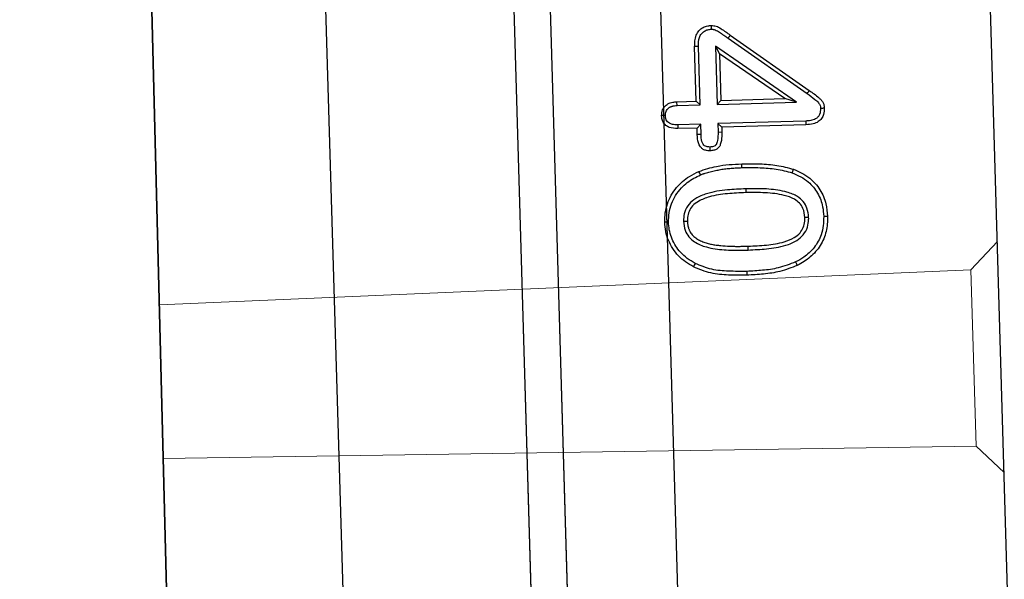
# Model space of a CAD drawing. Header units: metres. Extents: x 232680 to 233262, y 554200 to 554550.
# Tile 127 of 254: x 232761.027 to 232761.206, y 554464.162 to 554464.264. Entities that reach past the tile are written whole.
import ezdxf

# ---------------------------------------------------------------- set-up
doc = ezdxf.new("R2010")
doc.units = ezdxf.units.M
doc.linetypes.add('NLCS-HIDDEN', pattern=[4, 2, -2])
doc.layers.get('Defpoints').update_dxf_attribs({"color": 241})
for name, color, linetype, lineweight in [('ACO constructie 018', 251, 'Continuous', 18), ('ACO constructie 035', 7, 'Continuous', 35), ('ACO tekst', 251, 'Continuous', 9), ('N-WE-VH-VERHARDING_ASFALT_DEKLAAG-GD', 7, 'Continuous', 25), ('N-WE-VH-VERHARDING_ASFALT_TUSSENLAAG_1-GD', 7, 'Continuous', 25), ('X-XX-AL-NAP-M', 7, 'Continuous', 18)]:
    doc.layers.add(name, color=color, linetype=linetype, lineweight=lineweight)
doc.styles.add('NLCS-ISO-ANNOTATIEF-T25', font='NLCS-ISO.ttf', dxfattribs={"height": 2.5})
doc.dimstyles.new('NLCS-ANNOTATIEF-T25-PIJL', dxfattribs={"dimtxt": 2.5, "dimasz": 2.5, "dimexe": 2, "dimexo": 2, "dimgap": 0.7, "dimtad": 1, "dimzin": 0, "dimdsep": 46, "dimtxsty": 'NLCS-ISO-ANNOTATIEF-T25', "dimcen": 0, "dimdle": 2, "dimclrd": 256, "dimclre": 256, "dimclrt": 256, "dimazin": 0, "dimtfac": 1, "dimtofl": 0, "dimtmove": 1, "dimatfit": 0, "dimfxl": 2, "dimtfillclr": 254, "dimtolj": 1, "dimtzin": 0, "dimlwd": 13, "dimlwe": 9, "dimarcsym": 0})

# ---------------------------------------------------------------- blocks, each defined once
blk = doc.blocks.new('KT640 (doorsnede)')
at = {"layer": 'ACO constructie 018'}
for p, q in [((0.9165, 0), (0.92147, -0.00497)), ((0.9585, 0), (0.95353, -0.00497)), ((0.92147, -0.00497), (0.95353, -0.00497)), ((0.92353, -0.15269), (0.92147, -0.00497)), ((0.95147, -0.15281), (0.95353, -0.00497))]:
    blk.add_line(p, q, dxfattribs=at)
at = {"layer": 'ACO constructie 035', "lineweight": 30}
for p, q in [((1, 0), (0, 0)), ((1, -0.08), (0, -0.08)), ((1, -0.08661), (0, -0.08661))]:
    blk.add_line(p, q, dxfattribs=at)
at = {"layer": 'ACO constructie 035', "lineweight": 0}
for p, q in [((1, -0.08), (0, -0.08)), ((1, -0.08661), (0, -0.08661))]:
    blk.add_line(p, q, dxfattribs=at)
at = {"layer": 'ACO constructie 035'}
blk.add_line((1, -0.153), (0, -0.149), dxfattribs=at)
at = {"layer": 'ACO constructie 035', "lineweight": 0, "flags": 128}
blk.add_lwpolyline([(1, -0.153), (0.75, -0.152), (0, -0.151)], dxfattribs=at)
at = {"layer": 'ACO tekst', "lineweight": 30}
for p, q in [((0.87755, -0.04746), (0.88803, -0.03339)), ((0.8781, -0.04787), (0.88858, -0.0338)), ((0.89007, -0.03575), (0.87951, -0.05019)), ((0.89007, -0.03575), (0.88938, -0.03787)), ((0.89007, -0.05019), (0.89007, -0.03575)), ((0.89356, -0.0342), (0.89356, -0.05019)), ((0.89425, -0.03419), (0.89425, -0.0495)), ((0.88938, -0.03787), (0.88087, -0.0495)), ((0.88938, -0.0495), (0.88938, -0.03787)), ((0.91669, -0.04533), (0.916, -0.04533)), ((0.87951, -0.05019), (0.88087, -0.0495)), ((0.88087, -0.0495), (0.88938, -0.0495)), ((0.89007, -0.05019), (0.88938, -0.0495)), ((0.89356, -0.05019), (0.89425, -0.0495)), ((0.89425, -0.0495), (0.8951, -0.0495)), ((0.8951, -0.05019), (0.8951, -0.0495)), ((0.87951, -0.05019), (0.89007, -0.05019)), ((0.89356, -0.05019), (0.8951, -0.05019)), ((0.89007, -0.05331), (0.87946, -0.05331)), ((0.89007, -0.05331), (0.88938, -0.054)), ((0.89007, -0.0575), (0.89007, -0.05331)), ((0.89356, -0.05331), (0.89425, -0.054)), ((0.89545, -0.05331), (0.89356, -0.05331)), ((0.89356, -0.05331), (0.89356, -0.0575)), ((0.88938, -0.054), (0.87945, -0.054)), ((0.88938, -0.05751), (0.88938, -0.054)), ((0.89425, -0.054), (0.89425, -0.05751)), ((0.89546, -0.054), (0.89425, -0.054))]:
    blk.add_line(p, q, dxfattribs=at)
at = {"layer": 'ACO tekst', "lineweight": 30, "flags": 128}
for points in [[(0.91098, -0.03144), (0.91098, -0.03124), (0.91098, -0.03103), (0.91098, -0.03075)], [(0.88858, -0.0338), (0.88842, -0.03368), (0.88825, -0.03355), (0.88803, -0.03339)], [(0.89356, -0.0342), (0.89377, -0.0342), (0.89397, -0.03419), (0.89425, -0.03419)], [(0.91107, -0.03418), (0.91107, -0.03439), (0.91107, -0.0346), (0.91107, -0.03487)], [(0.9029, -0.03693), (0.90258, -0.0368), (0.90226, -0.03667)], [(0.91911, -0.03679), (0.91943, -0.03664), (0.91974, -0.0365)], [(0.90556, -0.04548), (0.90577, -0.04548), (0.90597, -0.04549), (0.90625, -0.04549)], [(0.92056, -0.04572), (0.92077, -0.04572), (0.92097, -0.04572), (0.92125, -0.04572)], [(0.8781, -0.04787), (0.87794, -0.04775), (0.87777, -0.04762), (0.87755, -0.04746)], [(0.87638, -0.05083), (0.87603, -0.05083), (0.87569, -0.05082)], [(0.89777, -0.05177), (0.89812, -0.05177), (0.89846, -0.05177)], [(0.87946, -0.05331), (0.87946, -0.05352), (0.87945, -0.05372), (0.87945, -0.054)], [(0.89545, -0.05331), (0.89545, -0.05365), (0.89546, -0.054)], [(0.90279, -0.05364), (0.90247, -0.05376), (0.90214, -0.05389)], [(0.91885, -0.05507), (0.91915, -0.05524), (0.91945, -0.05541)], [(0.91111, -0.05694), (0.91111, -0.05673), (0.91111, -0.05653), (0.91111, -0.05625)], [(0.89007, -0.0575), (0.88986, -0.0575), (0.88965, -0.05751), (0.88938, -0.05751)], [(0.89356, -0.0575), (0.8939, -0.0575), (0.89425, -0.05751)], [(0.89181, -0.05968), (0.89181, -0.06003), (0.89181, -0.06037)], [(0.91118, -0.05968), (0.91118, -0.05989), (0.91118, -0.0601), (0.91118, -0.06037)]]:
    blk.add_lwpolyline(points, dxfattribs=at)
at = {"layer": 'ACO tekst', "lineweight": 30}
for points, knots in [([(0.88803, -0.03339), (0.88825, -0.0331), (0.88847, -0.03281), (0.88892, -0.03224), (0.88915, -0.03196), (0.88952, -0.03156), (0.88965, -0.03143), (0.88992, -0.03119), (0.89007, -0.03108), (0.89039, -0.03092), (0.89056, -0.03085), (0.89092, -0.03077), (0.8911, -0.03076), (0.89129, -0.03075)], [0, 0, 0, 0, 0.25, 0.25, 0.5, 0.5, 0.625, 0.625, 0.75, 0.75, 0.875, 0.875, 1, 1, 1, 1]), ([(0.88858, -0.0338), (0.88894, -0.03334), (0.88948, -0.03264), (0.89019, -0.03182), (0.89077, -0.03148), (0.89112, -0.03146), (0.89129, -0.03144)], [0, 0, 0, 0, 0.4727833, 0.7154013, 0.8657777, 1, 1, 1, 1]), ([(0.89129, -0.03075), (0.89168, -0.03078), (0.89236, -0.03082), (0.89322, -0.03127), (0.89382, -0.03194), (0.89419, -0.03296), (0.89423, -0.03374), (0.89425, -0.03419)], [0, 0, 0, 0, 0.229095, 0.387784, 0.547303, 0.741917, 1, 1, 1, 1]), ([(0.89129, -0.03144), (0.89129, -0.03137), (0.89129, -0.03124), (0.89129, -0.031), (0.89129, -0.03084), (0.89129, -0.03075)], [0, 0, 0, 0, 0.300011, 0.600009, 1, 1, 1, 1]), ([(0.89129, -0.03144), (0.89169, -0.03147), (0.89227, -0.03151), (0.89292, -0.03194), (0.89331, -0.0325), (0.89353, -0.03329), (0.89355, -0.03389), (0.89356, -0.0342)], [0, 0, 0, 0, 0.283541, 0.419081, 0.555138, 0.775815, 1, 1, 1, 1]), ([(0.90226, -0.03667), (0.90249, -0.03616), (0.90296, -0.03514), (0.90414, -0.03344), (0.90603, -0.03185), (0.90853, -0.03088), (0.91023, -0.03079), (0.91098, -0.03075)], [0, 0, 0, 0, 0.1499051, 0.2993801, 0.5486482, 0.7978864, 1, 1, 1, 1]), ([(0.9029, -0.03693), (0.90314, -0.03642), (0.90361, -0.03539), (0.90479, -0.03375), (0.90666, -0.0323), (0.90893, -0.03153), (0.91039, -0.03147), (0.91098, -0.03144)], [0, 0, 0, 0, 0.162284, 0.323999, 0.577657, 0.830814, 1, 1, 1, 1]), ([(0.91098, -0.03075), (0.91145, -0.03076), (0.91191, -0.03077), (0.91283, -0.03088), (0.91328, -0.03097), (0.91418, -0.03122), (0.91462, -0.03137), (0.91547, -0.03175), (0.91587, -0.03197), (0.91664, -0.03249), (0.91701, -0.03278), (0.91769, -0.03341), (0.918, -0.03376), (0.91858, -0.03448), (0.91885, -0.03486), (0.91933, -0.03566), (0.91954, -0.03608), (0.91974, -0.0365)], [0, 0, 0, 0, 0.125, 0.125, 0.25, 0.25, 0.375, 0.375, 0.5, 0.5, 0.625, 0.625, 0.75, 0.75, 0.875, 0.875, 1, 1, 1, 1]), ([(0.91098, -0.03144), (0.91155, -0.03147), (0.91267, -0.03153), (0.91463, -0.03202), (0.91665, -0.03322), (0.9182, -0.035), (0.91886, -0.03628), (0.91911, -0.03679)], [0, 0, 0, 0, 0.163697, 0.326807, 0.581298, 0.834892, 1, 1, 1, 1]), ([(0.91107, -0.03418), (0.91051, -0.03423), (0.90948, -0.03431), (0.90815, -0.03503), (0.90704, -0.03624), (0.90617, -0.03838), (0.90567, -0.04128), (0.90557, -0.04379), (0.90556, -0.0452), (0.90556, -0.04548)], [0, 0, 0, 0, 0.11911, 0.216993, 0.314784, 0.463612, 0.700752, 0.93903, 1, 1, 1, 1]), ([(0.91107, -0.03487), (0.9105, -0.03492), (0.90955, -0.03501), (0.9084, -0.03574), (0.9075, -0.03687), (0.90674, -0.03897), (0.90631, -0.04196), (0.90627, -0.0443), (0.90625, -0.04549)], [0, 0, 0, 0, 0.129467, 0.217675, 0.30567, 0.459626, 0.726853, 1, 1, 1, 1]), ([(0.91669, -0.04533), (0.91667, -0.04422), (0.91663, -0.04193), (0.91626, -0.03891), (0.91539, -0.0366), (0.91427, -0.03516), (0.91292, -0.0344), (0.9118, -0.0342), (0.9112, -0.03418), (0.91107, -0.03418)], [0, 0, 0, 0, 0.237547, 0.489776, 0.647626, 0.759708, 0.872803, 0.971456, 1, 1, 1, 1]), ([(0.916, -0.04533), (0.91598, -0.04422), (0.91594, -0.04201), (0.91559, -0.03916), (0.91483, -0.03706), (0.91394, -0.03583), (0.91289, -0.03516), (0.91192, -0.0349), (0.9113, -0.03488), (0.91107, -0.03487)], [0, 0, 0, 0, 0.257429, 0.51153, 0.663696, 0.76955, 0.8581, 0.946225, 1, 1, 1, 1]), ([(0.901, -0.04605), (0.90102, -0.04495), (0.90106, -0.04282), (0.90137, -0.03965), (0.90196, -0.03767), (0.90226, -0.03667)], [0, 0, 0, 0, 0.349959, 0.672243, 1, 1, 1, 1]), ([(0.90169, -0.04605), (0.90171, -0.04495), (0.90175, -0.04286), (0.90206, -0.03978), (0.90262, -0.03788), (0.9029, -0.03693)], [0, 0, 0, 0, 0.359792, 0.677257, 1, 1, 1, 1]), ([(0.91911, -0.03679), (0.91949, -0.03784), (0.92018, -0.0398), (0.9205, -0.04284), (0.92054, -0.04476), (0.92056, -0.04572)], [0, 0, 0, 0, 0.367537, 0.682207, 1, 1, 1, 1]), ([(0.91974, -0.0365), (0.92012, -0.03755), (0.92084, -0.03955), (0.92118, -0.04269), (0.92123, -0.04471), (0.92125, -0.04572)], [0, 0, 0, 0, 0.355595, 0.67603, 1, 1, 1, 1]), ([(0.90214, -0.05389), (0.90183, -0.05282), (0.9013, -0.05101), (0.90105, -0.04836), (0.90102, -0.04683), (0.901, -0.04605)], [0, 0, 0, 0, 0.419878, 0.709004, 1, 1, 1, 1]), ([(0.90169, -0.04605), (0.90162, -0.04605), (0.90148, -0.04605), (0.90125, -0.04605), (0.90109, -0.04605), (0.901, -0.04605)], [0, 0, 0, 0, 0.300006, 0.600011, 1, 1, 1, 1]), ([(0.90279, -0.05364), (0.90274, -0.05349), (0.90269, -0.05334), (0.90261, -0.05312), (0.90259, -0.05305), (0.90254, -0.0529), (0.90252, -0.05282), (0.90246, -0.0526), (0.90241, -0.05245), (0.90234, -0.05214), (0.9023, -0.05198), (0.90222, -0.05167), (0.90219, -0.05151), (0.90213, -0.0512), (0.9021, -0.05104), (0.90204, -0.05073), (0.90202, -0.05057), (0.90197, -0.05025), (0.90194, -0.05009), (0.9019, -0.04977), (0.90188, -0.04961), (0.90185, -0.04929), (0.90183, -0.04913), (0.9018, -0.04881), (0.90179, -0.04865), (0.90177, -0.04833), (0.90176, -0.04816), (0.90174, -0.04784), (0.90173, -0.04768), (0.90172, -0.04735), (0.90171, -0.04719), (0.9017, -0.04671), (0.9017, -0.04638), (0.90169, -0.04605)], [0.0028687, 0.0028687, 0.0028687, 0.0028687, 0.0625, 0.0625, 0.09375, 0.09375, 0.125, 0.125, 0.1875, 0.1875, 0.25, 0.25, 0.3125, 0.3125, 0.375, 0.375, 0.4375, 0.4375, 0.5, 0.5, 0.5625, 0.5625, 0.625, 0.625, 0.6875, 0.6875, 0.75, 0.75, 0.8125, 0.8125, 0.875, 0.875, 0.9994159, 0.9994159, 0.9994159, 0.9994159]), ([(0.90556, -0.04548), (0.90558, -0.04659), (0.90562, -0.04898), (0.90599, -0.0521), (0.90689, -0.05449), (0.90799, -0.05594), (0.90933, -0.05673), (0.91043, -0.05693), (0.91099, -0.05694), (0.91111, -0.05694)], [0, 0, 0, 0, 0.2337703, 0.5045554, 0.6564101, 0.767692, 0.8801125, 0.9748444, 1, 1, 1, 1]), ([(0.90625, -0.04549), (0.90627, -0.0466), (0.9063, -0.04882), (0.90665, -0.05175), (0.90739, -0.05393), (0.90829, -0.05524), (0.90932, -0.05596), (0.9103, -0.05622), (0.9109, -0.05624), (0.91111, -0.05625)], [0, 0, 0, 0, 0.2530144, 0.5064989, 0.6702578, 0.774316, 0.862585, 0.9508083, 1, 1, 1, 1]), ([(0.91111, -0.05694), (0.91168, -0.0569), (0.9127, -0.05682), (0.91403, -0.0561), (0.91518, -0.05484), (0.91612, -0.05267), (0.91659, -0.04974), (0.91668, -0.04719), (0.91669, -0.04571), (0.91669, -0.04533)], [0, 0, 0, 0, 0.116433, 0.211303, 0.305939, 0.468025, 0.693312, 0.919983, 1, 1, 1, 1]), ([(0.91111, -0.05625), (0.91125, -0.05625), (0.91139, -0.05624), (0.9116, -0.05623), (0.91167, -0.05622), (0.91181, -0.05621), (0.91188, -0.0562), (0.91208, -0.05616), (0.91222, -0.05613), (0.91242, -0.05607), (0.91249, -0.05605), (0.91262, -0.05601), (0.91268, -0.05599), (0.91281, -0.05594), (0.91288, -0.05591), (0.913, -0.05585), (0.91306, -0.05582), (0.91325, -0.05571), (0.91336, -0.05564), (0.91359, -0.05547), (0.9137, -0.05538), (0.9139, -0.05519), (0.91399, -0.05509), (0.91427, -0.05478), (0.91443, -0.05455), (0.91471, -0.05407), (0.91483, -0.05382), (0.91506, -0.05331), (0.91515, -0.05304), (0.91532, -0.05251), (0.91539, -0.05224), (0.91552, -0.0517), (0.91557, -0.05143), (0.91566, -0.05088), (0.9157, -0.0506), (0.91581, -0.04977), (0.91586, -0.04922), (0.91592, -0.04839), (0.91594, -0.04811), (0.91595, -0.04769), (0.91596, -0.04755), (0.91597, -0.04728), (0.91597, -0.04714), (0.91598, -0.04686), (0.91598, -0.04672), (0.91599, -0.04644), (0.91599, -0.0463), (0.916, -0.04588), (0.916, -0.04561), (0.916, -0.04533)], [0.0000009, 0.0000009, 0.0000009, 0.0000009, 0.03125, 0.03125, 0.046875, 0.046875, 0.0625, 0.0625, 0.09375, 0.09375, 0.109375, 0.109375, 0.125, 0.125, 0.140625, 0.140625, 0.15625, 0.15625, 0.1875, 0.1875, 0.21875, 0.21875, 0.25, 0.25, 0.3125, 0.3125, 0.375, 0.375, 0.4375, 0.4375, 0.5, 0.5, 0.5625, 0.5625, 0.625, 0.625, 0.75, 0.75, 0.8125, 0.8125, 0.84375, 0.84375, 0.875, 0.875, 0.90625, 0.90625, 0.9375, 0.9375, 0.9999978, 0.9999978, 0.9999978, 0.9999978]), ([(0.92056, -0.04572), (0.92053, -0.04683), (0.92049, -0.04896), (0.92013, -0.05217), (0.91928, -0.05409), (0.91885, -0.05507)], [0, 0, 0, 0, 0.346714, 0.667139, 1, 1, 1, 1]), ([(0.92125, -0.04572), (0.92123, -0.04683), (0.92118, -0.04902), (0.92081, -0.05235), (0.91991, -0.05438), (0.91945, -0.05541)], [0, 0, 0, 0, 0.334342, 0.66072, 1, 1, 1, 1]), ([(0.87569, -0.05082), (0.87572, -0.05054), (0.87581, -0.04992), (0.87633, -0.04909), (0.87692, -0.04827), (0.87734, -0.04773), (0.87755, -0.04746)], [0, 0, 0, 0, 0.215047, 0.475834, 0.73769, 1, 1, 1, 1]), ([(0.87638, -0.05083), (0.87638, -0.05076), (0.87639, -0.0507), (0.8764, -0.05062), (0.8764, -0.05059), (0.87641, -0.05055), (0.87641, -0.05052), (0.87643, -0.05045), (0.87645, -0.05039), (0.87649, -0.05027), (0.87651, -0.05021), (0.87659, -0.05003), (0.87665, -0.04991), (0.8768, -0.04967), (0.87688, -0.04954), (0.87705, -0.04929), (0.87714, -0.04916), (0.87732, -0.0489), (0.87742, -0.04878), (0.8777, -0.04839), (0.8779, -0.04814), (0.8781, -0.04788), (0.8781, -0.04788), (0.8781, -0.04787), (0.8781, -0.04787)], [0.0087451, 0.0087451, 0.0087451, 0.0087451, 0.0625, 0.0625, 0.09375, 0.09375, 0.125, 0.125, 0.1875, 0.1875, 0.25, 0.25, 0.375, 0.375, 0.5, 0.5, 0.625, 0.625, 0.75, 0.75, 1, 1, 1, 1.0014196, 1.0014196, 1.0014196, 1.0014196]), ([(0.8951, -0.0495), (0.89562, -0.04952), (0.8964, -0.04955), (0.89734, -0.04981), (0.89787, -0.05009), (0.89823, -0.05052), (0.89843, -0.05109), (0.89845, -0.05153), (0.89846, -0.05177)], [0, 0, 0, 0, 0.335411, 0.498757, 0.617501, 0.718422, 0.847411, 1, 1, 1, 1]), ([(0.87945, -0.054), (0.8791, -0.05398), (0.8784, -0.05395), (0.87741, -0.0537), (0.87656, -0.05317), (0.87599, -0.0524), (0.87572, -0.05158), (0.8757, -0.05105), (0.87569, -0.05082)], [0, 0, 0, 0, 0.187803, 0.373831, 0.543855, 0.714782, 0.878461, 1, 1, 1, 1]), ([(0.87946, -0.05331), (0.87889, -0.05328), (0.87808, -0.05324), (0.87713, -0.05274), (0.87667, -0.05218), (0.87641, -0.05152), (0.87639, -0.05106), (0.87638, -0.05083)], [0, 0, 0, 0, 0.372443, 0.534484, 0.698232, 0.844201, 1, 1, 1, 1]), ([(0.8951, -0.05019), (0.89561, -0.05022), (0.89639, -0.05026), (0.89727, -0.05049), (0.8976, -0.05083), (0.89775, -0.05122), (0.89776, -0.05155), (0.89777, -0.05177)], [0, 0, 0, 0, 0.437113, 0.657022, 0.724833, 0.818666, 1, 1, 1, 1]), ([(0.89777, -0.05177), (0.89776, -0.05198), (0.89775, -0.05232), (0.89753, -0.05273), (0.89719, -0.05301), (0.89649, -0.05327), (0.89587, -0.05329), (0.89545, -0.05331)], [0, 0, 0, 0, 0.196693, 0.311459, 0.426357, 0.603944, 1, 1, 1, 1]), ([(0.89846, -0.05177), (0.89845, -0.05205), (0.89842, -0.05252), (0.89811, -0.05312), (0.89763, -0.05357), (0.89673, -0.05394), (0.89596, -0.05398), (0.89546, -0.054)], [0, 0, 0, 0, 0.193336, 0.329525, 0.465908, 0.648587, 1, 1, 1, 1]), ([(0.91118, -0.05968), (0.91062, -0.05965), (0.90949, -0.05957), (0.90784, -0.0591), (0.90634, -0.05829), (0.90472, -0.05694), (0.90353, -0.05533), (0.90297, -0.05405), (0.90279, -0.05364)], [0, 0, 0, 0, 0.1541445, 0.3078502, 0.4630753, 0.6185108, 0.8787777, 1, 1, 1, 1]), ([(0.91118, -0.06037), (0.91061, -0.06034), (0.90949, -0.06027), (0.90784, -0.05984), (0.90631, -0.05908), (0.90456, -0.05779), (0.9031, -0.05602), (0.90241, -0.05448), (0.90214, -0.05389)], [0, 0, 0, 0, 0.142937, 0.28551, 0.4293112, 0.5732845, 0.8356399, 1, 1, 1, 1]), ([(0.91885, -0.05507), (0.91854, -0.05554), (0.91793, -0.05649), (0.9165, -0.058), (0.91436, -0.05928), (0.91235, -0.05967), (0.9113, -0.05968), (0.91118, -0.05968)], [0, 0, 0, 0, 0.180069, 0.359412, 0.661234, 0.963339, 1, 1, 1, 1]), ([(0.91945, -0.05541), (0.91916, -0.05588), (0.91856, -0.05684), (0.91702, -0.05849), (0.91506, -0.05969), (0.91287, -0.06029), (0.91175, -0.06035), (0.91118, -0.06037)], [0, 0, 0, 0, 0.164648, 0.332528, 0.667243, 0.830808, 1, 1, 1, 1]), ([(0.89181, -0.06037), (0.89146, -0.06034), (0.89085, -0.06028), (0.89013, -0.05979), (0.88964, -0.05913), (0.8894, -0.05832), (0.88938, -0.05776), (0.88938, -0.05751)], [0, 0, 0, 0, 0.247365, 0.422132, 0.597094, 0.82638, 1, 1, 1, 1]), ([(0.89181, -0.05968), (0.89165, -0.05967), (0.89151, -0.05966), (0.89129, -0.05962), (0.89117, -0.05959), (0.89095, -0.05949), (0.89084, -0.05942), (0.89069, -0.05931), (0.89065, -0.05927), (0.89056, -0.05919), (0.89052, -0.05914), (0.89045, -0.05905), (0.89041, -0.059), (0.89035, -0.05889), (0.89032, -0.05884), (0.89027, -0.05872), (0.89024, -0.05866), (0.8902, -0.05853), (0.89018, -0.05846), (0.89015, -0.05833), (0.89013, -0.05826), (0.89011, -0.05812), (0.8901, -0.05805), (0.89008, -0.05783), (0.89007, -0.05767), (0.89007, -0.0575)], [0.0083571, 0.0083571, 0.0083571, 0.0083571, 0.125, 0.125, 0.25, 0.25, 0.375, 0.375, 0.4375, 0.4375, 0.5, 0.5, 0.5625, 0.5625, 0.625, 0.625, 0.6875, 0.6875, 0.75, 0.75, 0.8125, 0.8125, 0.875, 0.875, 0.9976747, 0.9976747, 0.9976747, 0.9976747]), ([(0.89356, -0.0575), (0.89355, -0.05783), (0.89353, -0.05833), (0.89329, -0.05896), (0.89298, -0.05933), (0.89257, -0.05958), (0.89216, -0.05966), (0.8919, -0.05968), (0.89181, -0.05968)], [0, 0, 0, 0, 0.3047022, 0.4736914, 0.6158819, 0.7576343, 0.91528, 1, 1, 1, 1]), ([(0.89425, -0.05751), (0.89422, -0.05804), (0.89417, -0.05882), (0.89363, -0.05969), (0.89305, -0.06014), (0.89241, -0.06034), (0.89199, -0.06037), (0.89181, -0.06037)], [0, 0, 0, 0, 0.366237, 0.536098, 0.706499, 0.874514, 1, 1, 1, 1])]:
    blk.add_open_spline(points, degree=3, knots=knots, dxfattribs=at)
blk = doc.blocks.new('*D20')
at = {"layer": 'Defpoints', "color": 0, "transparency": 16777216}
for p in [(232761.18951, 554464.83829), (232762.03298, 554464.83829), (232761.27495, 554461.83955)]:
    blk.add_point(p, dxfattribs=at)
at = {"layer": 'X-XX-AL-NAP-M', "linetype": 'Continuous', "lineweight": 9, "transparency": 16777216}
for p, q in [((232761.28951, 554464.83829), (232762.13298, 554464.83829)), ((232761.37495, 554461.83955), (232762.13298, 554461.83955))]:
    blk.add_line(p, q, dxfattribs=at)
at = {"layer": 'X-XX-AL-NAP-M', "linetype": 'Continuous', "lineweight": 13, "transparency": 16777216}
blk.add_line((232762.03298, 554461.96455), (232762.03298, 554464.71329), dxfattribs=at)
at = {"layer": 'X-XX-AL-NAP-M', "transparency": 16777216}
for points in [[(232762.01215, 554464.71329), (232762.05381, 554464.71329), (232762.03298, 554464.83829)], [(232762.01215, 554461.96455), (232762.05381, 554461.96455), (232762.03298, 554461.83955)]]:
    blk.add_solid(points, dxfattribs=at)
at = {"layer": 'X-XX-AL-NAP-M', "transparency": 16777216, "insert": (232762.13048, 554463.33892), "char_height": 0.125, "attachment_point": 5, "rotation": 270, "style": 'NLCS-ISO-ANNOTATIEF-T25'}
blk.add_mtext('\\A1;3.00', dxfattribs=at)

msp = doc.modelspace()

# ---------------------------------------------------------------- linework, layer by layer
at = {"layer": 'N-WE-VH-VERHARDING_ASFALT_DEKLAAG-GD', "linetype": 'NLCS-HIDDEN'}
msp.add_lwpolyline([(232761.12693, 554464.83751), (232761.21501, 554461.83926), (232761.27502, 554461.83943), (232761.18694, 554464.83813)], close=True, dxfattribs=at)
at = {"layer": 'N-WE-VH-VERHARDING_ASFALT_TUSSENLAAG_1-GD', "linetype": 'NLCS-HIDDEN'}
msp.add_lwpolyline([(232761.06425, 554464.88735), (232761.15502, 554461.8391), (232761.21501, 554461.83926), (232761.12546, 554464.88751)], close=True, dxfattribs=at)

# ---------------------------------------------------------------- block references
at = {"rotation": 271.6811810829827}
msp.add_blockref('KT640 (doorsnede)', (232761.17809, 554465.1397), dxfattribs=at)

# ---------------------------------------------------------------- dimensions: what is measured, and where the dimension line sits
at = {"layer": 'X-XX-AL-NAP-M'}
dim = msp.add_linear_dim(base=(232762.03298, 554464.83829), p1=(232761.27495, 554461.83955), p2=(232761.18951, 554464.83829), angle=270, dimstyle='NLCS-ANNOTATIEF-T25-PIJL', override={"dimtad": 4, "dimrnd": 0.05}, dxfattribs=at)
dim.commit()
dim.dimension.update_dxf_attribs({"geometry": '*D20', "text_midpoint": (232762.13048, 554463.33892)})

doc.saveas('drawing.dxf')
